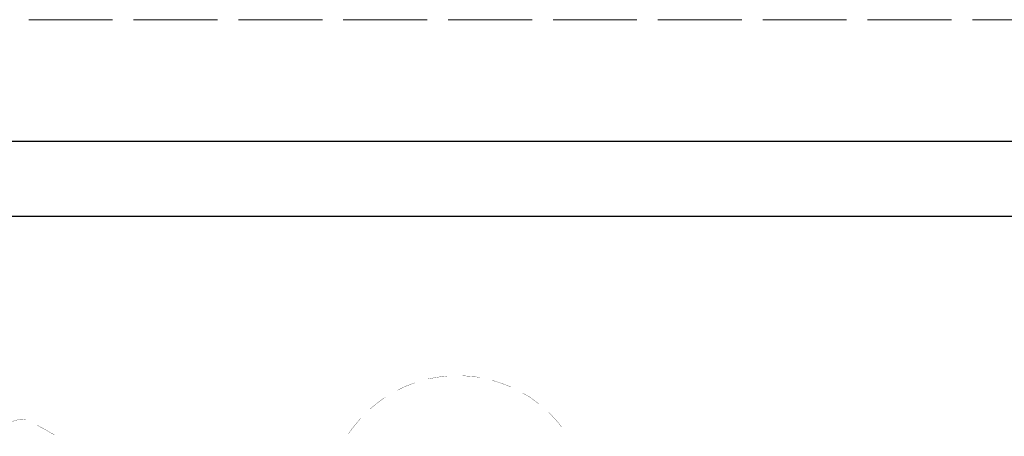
# Model space of a CAD drawing. Header units: centimetres. Extents: x 695802 to 711011, y 25963 to 44188.
# Tile 95 of 195: x 708795 to 709020, y 36100 to 36195. Entities that reach past the tile are written whole.
import ezdxf

# ---------------------------------------------------------------- set-up
doc = ezdxf.new("R2010")
doc.units = ezdxf.units.CM
doc.linetypes.add('ACAD_ISO02W100', pattern=[15, 12, -3])
doc.layers.add('H', color=7, linetype='Continuous')
doc.layers.add('Przekrojowa', color=253, linetype='Continuous', lineweight=25)
doc.layers.add('Widokowa', color=140, linetype='Continuous', lineweight=9)

# ---------------------------------------------------------------- blocks, each defined once
blk = doc.blocks.new('zw$EDF5')
at = {"layer": 'H', "lineweight": 0, "const_width": 0.0573}
for points in [[(94.84, 185.48), (93.76, 186.46), (92.7, 187.45), (91.67, 188.2)], [(95.08, 185.19), (94.84, 185.48)], [(99.53, 179.25), (99.29, 179.66), (98.55, 180.93), (97.68, 182.13), (97.03, 182.95)], [(101.31, 175.57), (100.9, 176.53)], [(101.84, 174.12), (101.31, 175.57)], [(102.3, 172.68), (101.84, 174.12)], [(102.42, 172.32), (102.3, 172.68)], [(103.5, 164.94), (103.5, 165.27), (103.38, 166.71), (103.29, 168.23), (103.05, 169.39)], [(103.09, 159.45), (103.29, 160.89), (103.38, 161.93)], [(102.71, 157.48), (102.81, 158.01), (103.09, 159.45)], [(101.07, 152.52), (101.6, 153.85), (101.84, 154.59)], [(100.11, 150.5), (100.45, 151.2), (101.07, 152.52)], [(96.57, 145.19), (97.44, 146.29), (98.31, 147.45)], [(98.31, 147.45), (98.55, 147.91)], [(95.83, 144.32), (96.57, 145.19)], [(92.41, 141.1), (93.52, 142.01)], [(93.52, 142.01), (93.69, 142.18)], [(90.18, 139.41), (91.26, 140.16), (92.41, 141.1)], [(89.94, 72.11), (90.39, 71.25)], [(90.39, 71.25), (90.87, 70.43), (91.33, 69.64), (91.67, 68.99), (92.03, 68.36), (92.13, 68.19)], [(93.35, 65.47), (93.4, 65.06)], [(93.4, 65.06), (93.47, 64.49), (93.4, 63.91), (93.28, 63.33), (93.11, 62.8), (92.9, 62.3)]]:
    blk.add_lwpolyline(points, dxfattribs=at)

msp = doc.modelspace()

# ---------------------------------------------------------------- linework, layer by layer
at = {"layer": 'Przekrojowa', "ltscale": 1.6}
for p, q in [((709166.58, 36167.52), (708711.26, 36167.52)), ((709089.52, 36150.3), (708712.52, 36150.29))]:
    msp.add_line(p, q, dxfattribs=at)
at = {"layer": 'Widokowa', "linetype": 'ACAD_ISO02W100', "ltscale": 1.6}
msp.add_lwpolyline([(708552.17, 35721.4), (709416.02, 35721.4), (709416.02, 36195.44), (708504.76, 36195.44)], dxfattribs=at)

# ---------------------------------------------------------------- block references
at = {"layer": 'Przekrojowa', "ltscale": 1.6, "xscale": -1, "rotation": 270}
msp.add_blockref('zw$EDF5', (708730.61, 36010.36), dxfattribs=at)

doc.saveas('drawing.dxf')
